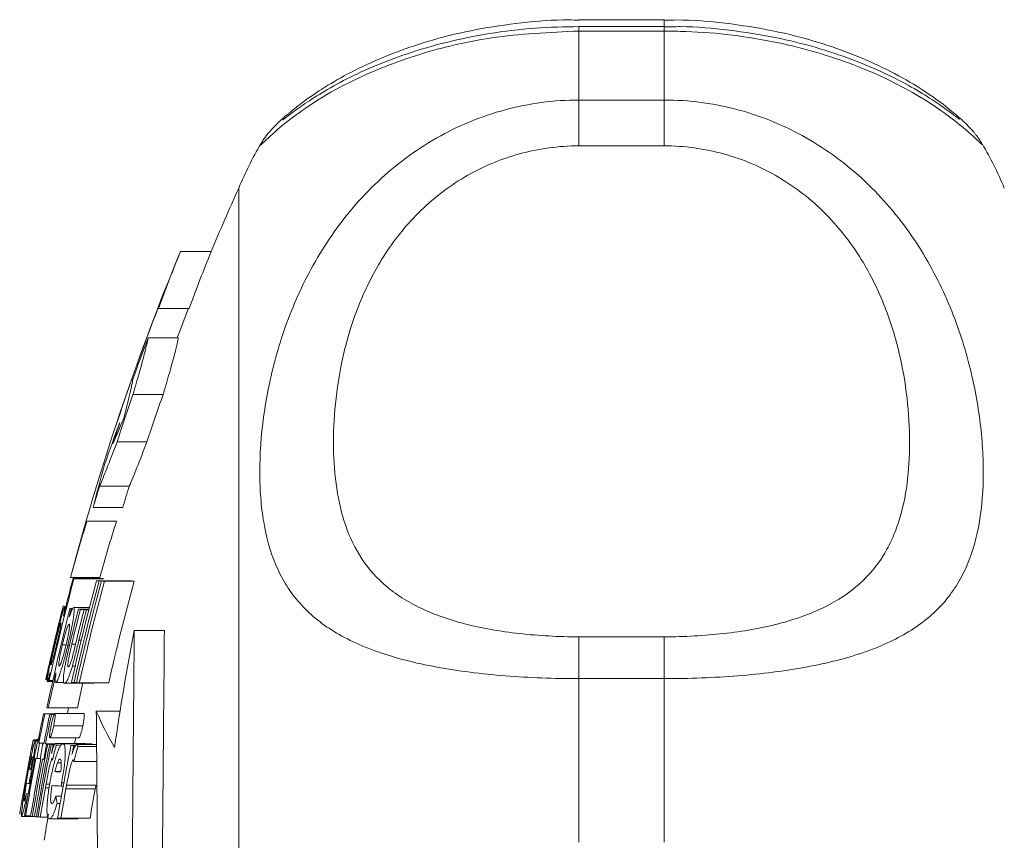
# Model space of a CAD drawing. Header units: millimetres. Extents: x 117 to 735, y -48 to 655.
# Tile 14 of 26: x 118 to 153, y 497 to 526. Entities that reach past the tile are written whole.
import ezdxf

# ---------------------------------------------------------------- set-up
doc = ezdxf.new("R2010")
doc.units = ezdxf.units.MM

msp = doc.modelspace()

# ---------------------------------------------------------------- linework, layer by layer
at = {"color": 7, "linetype": 'Continuous', "lineweight": 15}
for p, q in [((140.634, 526.122), (137.634, 526.122)), ((140.634, 525.889), (137.634, 525.889)), ((137.634, 525.725), (137.634, 523.293)), ((140.634, 525.725), (137.634, 525.725)), ((140.634, 523.293), (140.634, 525.725)), ((137.634, 523.293), (137.634, 521.677)), ((137.634, 523.293), (140.634, 523.293)), ((140.634, 523.293), (140.634, 521.677)), ((126.43, 521.744), (126.434, 521.751)), ((140.634, 521.677), (137.634, 521.677)), ((125.634, 482.863), (125.634, 520.186)), ((123.582, 517.955), (124.666, 517.955)), ((122.81, 515.938), (123.883, 515.938)), ((122.435, 514.908), (123.503, 514.908)), ((121.904, 512.903), (122.966, 512.903)), ((121.343, 511.235), (122.398, 511.235)), ((120.726, 509.67), (121.773, 509.67)), ((120.501, 508.92), (121.545, 508.92)), ((120.283, 508.438), (121.324, 508.438)), ((119.703, 506.455), (120.738, 506.455)), ((119.792, 506.417), (120.828, 506.417)), ((119.823, 506.412), (120.859, 506.412)), ((120.615, 506.341), (121.661, 506.341)), ((120.708, 506.336), (121.755, 506.336)), ((120.792, 506.331), (121.84, 506.331)), ((120.894, 506.326), (121.944, 506.326)), ((119.504, 505.437), (119.538, 505.437)), ((119.812, 505.395), (120.367, 505.395)), ((119.978, 505.334), (120.352, 505.334)), ((120.05, 505.329), (120.35, 505.329)), ((120.179, 505.32), (120.348, 505.32)), ((120.263, 505.315), (120.347, 505.315)), ((121.95, 504.581), (123.012, 504.581)), ((137.634, 504.363), (137.634, 502.888)), ((137.634, 504.363), (140.634, 504.363)), ((140.634, 504.363), (140.634, 502.888)), ((119.162, 504.123), (119.218, 504.123)), ((119.415, 504.085), (119.538, 504.085)), ((119.604, 504.055), (119.664, 504.055)), ((119.767, 503.331), (119.865, 503.331)), ((118.83, 502.864), (118.835, 502.864)), ((137.634, 502.888), (137.634, 497.118)), ((140.634, 502.888), (137.634, 502.888)), ((140.634, 497.118), (140.634, 502.888)), ((118.877, 502.789), (119.071, 502.789)), ((118.95, 502.822), (119.078, 502.822)), ((119.181, 502.747), (119.475, 502.747)), ((119.493, 502.722), (120.525, 502.722)), ((119.827, 502.746), (119.911, 502.746)), ((120.011, 502.736), (121.049, 502.736)), ((118.919, 501.857), (119.945, 501.857)), ((118.751, 501.648), (119.144, 501.648)), ((118.793, 501.642), (119.14, 501.642)), ((118.968, 501.623), (119.126, 501.623)), ((119.029, 501.618), (119.122, 501.618)), ((119.149, 501.654), (120.177, 501.654)), ((120.61, 501.735), (121.447, 501.735)), ((119.107, 501.222), (120.134, 501.222)), ((118.528, 500.753), (118.57, 500.753)), ((118.975, 500.801), (120.001, 500.801)), ((118.381, 500.704), (118.56, 500.704)), ((118.413, 500.73), (118.565, 500.73)), ((118.453, 500.677), (118.555, 500.677)), ((118.524, 500.618), (118.543, 500.618)), ((118.584, 500.61), (118.763, 500.61)), ((118.613, 500.606), (118.762, 500.606)), ((118.73, 500.594), (118.76, 500.594)), ((118.82, 500.586), (119.156, 500.586)), ((118.862, 500.582), (119.153, 500.582)), ((118.895, 500.579), (119.151, 500.579)), ((118.966, 500.574), (119.146, 500.574)), ((119.024, 500.57), (119.142, 500.57)), ((119.173, 500.605), (120.201, 500.605)), ((119.195, 500.54), (119.373, 500.54)), ((119.431, 500.589), (120.462, 500.589)), ((119.717, 500.529), (119.885, 500.529)), ((119.814, 500.524), (119.879, 500.524)), ((119.925, 500.564), (120.62, 500.564)), ((119.961, 500.499), (120.621, 500.499)), ((118.509, 500.068), (118.629, 500.068)), ((118.757, 500.044), (118.791, 500.044)), ((119.237, 499.914), (119.374, 499.914)), ((119.82, 499.969), (120.625, 499.969)), ((118.241, 499.696), (118.298, 499.696)), ((119.145, 499.608), (119.355, 499.608)), ((118.239, 499.185), (118.274, 499.185)), ((118.26, 499.303), (118.295, 499.303)), ((118.839, 499.167), (118.969, 499.167)), ((119.367, 499.097), (119.445, 499.097)), ((119.389, 499.216), (119.467, 499.216)), ((119.563, 499.126), (120.596, 499.126)), ((118.139, 498.828), (118.211, 498.828)), ((119.185, 498.741), (119.381, 498.741)), ((119.541, 499.001), (120.574, 499.001)), ((118.122, 498.574), (118.167, 498.574)), ((119.228, 498.486), (119.336, 498.486)), ((117.975, 498.03), (118.339, 498.03)), ((118.12, 498.052), (118.297, 498.052)), ((118.355, 498.028), (118.431, 498.028)), ((118.5, 498.016), (118.559, 498.016)), ((118.637, 498.007), (118.915, 498.007)), ((118.95, 497.942), (119.976, 497.942)), ((119.36, 497.966), (120.39, 497.966))]:
    msp.add_line(p, q, dxfattribs=at)
at = {"color": 8, "linetype": 'Continuous', "lineweight": 15}
for p, q in [((140.634, 526.122), (140.634, 525.889)), ((137.634, 525.889), (137.634, 525.725)), ((140.634, 525.889), (140.634, 525.725)), ((119.997, 504.24), (120.08, 504.24)), ((119.062, 503.882), (119.067, 503.882)), ((119.748, 504.101), (119.878, 504.101)), ((118.816, 499.042), (118.949, 499.042))]:
    msp.add_line(p, q, dxfattribs=at)
at = {"color": 7, "linetype": 'Continuous', "lineweight": 15, "flags": 128}
for points in [[(123.582, 517.955), (123.48, 517.708), (123.404, 517.523)], [(123.86, 515.948), (123.505, 515.024), (123.461, 514.908)], [(119.794, 506.8), (119.77, 506.708), (119.703, 506.455)], [(119.635, 501.857), (119.623, 501.798), (119.591, 501.648)], [(119.888, 500.801), (119.87, 500.715), (119.844, 500.586)]]:
    msp.add_lwpolyline(points, dxfattribs=at)
at = {"color": 7, "linetype": 'Continuous', "lineweight": 15}
for centre, radius, start, end in [((137.634, 515.186), 13, 149.6534, 157.3801), ((140.634, 515.186), 13, 22.6199, 30.2612), ((207.677, 483.186), 90, 155.72535, 157.27391), ((169.049, 499.385), 49.113, 157.7837, 160.3041), ((169.614, 499.358), 48.643, 157.5226, 160.0715), ((207.677, 483.186), 91, 157.83118, 164.95948), ((207.665, 483.18), 90.984, 158.88989, 161.75265), ((122.831, 516.009), 0.0746, 234.3265, 253.4372), ((207.574, 483.198), 90.853, 159.57196, 160.57814), ((207.647, 483.139), 90.762, 160.85694, 161.96744), ((207.659, 483.136), 89.772, 160.63508, 161.75925), ((166.367, 494.623), 48.138, 158.9407, 160.8255), ((207.937, 483.061), 91.18, 161.54819, 162.04428), ((166.391, 497.628), 47.259, 164.2781, 166.1752), ((207.618, 483.165), 90.845, 163.03658, 163.53047), ((207.302, 483.261), 89.514, 162.84072, 163.34245), ((164.863, 494.33), 46.76, 162.4395, 164.9706), ((165.402, 494.32), 46.284, 162.2406, 164.8001), ((207.659, 483.148), 90.865, 165.16576, 167.49537), ((207.511, 483.191), 90.742, 165.16998, 166.03698), ((207.656, 483.079), 90.096, 165.03688, 167.38757), ((120.023, 507.623), 1.228, 259.1486, 260.6039), ((207.68, 483.067), 90.031, 165.02183, 167.37435), ((207.65, 483.07), 89.919, 165.00758, 167.36315), ((207.669, 483.06), 89.839, 164.99103, 167.34886), ((122.588, 539.199), 32.916, 266.5632, 266.7263), ((122.634, 539.781), 33.501, 266.8486, 267.0236), ((121.062, 507.656), 1.261, 259.2759, 260.7097), ((207.694, 483.054), 88.853, 164.81609, 167.20176), ((123.677, 540.338), 34.056, 266.6053, 266.7649), ((123.716, 540.817), 34.537, 266.8872, 267.059), ((207.689, 483.124), 90.774, 165.81887, 168.08665), ((206.942, 483.369), 90.242, 165.85515, 166.03228), ((119.446, 505.418), 0.0111, 143.5484, 161.0526), ((208.126, 483.008), 91.177, 165.81117, 165.99786), ((120.254, 510.281), 4.952, 263.3616, 263.9352), ((207.6, 483.118), 90.394, 165.77257, 166.46241), ((207.567, 483.12), 90.291, 165.76078, 166.56308), ((207.567, 483.111), 90.166, 165.74096, 166.55818), ((121.185, 520.771), 15.484, 265.5268, 265.795), ((207.676, 483.079), 90.197, 165.72819, 166.43158), ((121.802, 529.641), 24.375, 266.1816, 266.3803), ((207.677, 483.186), 91, 166.01073, 166.40585), ((203.905, 488.648), 83.49, 168.99823, 171.86611), ((207.745, 483.156), 91.059, 166.42659, 167.50971), ((207.694, 483.182), 91.017, 166.85426, 167.51147), ((207.585, 483.197), 90.903, 166.79308, 167.51101), ((118.858, 502.882), 0.0362, 227.4811, 242.6663), ((209.551, 482.731), 92.833, 167.32126, 167.49772), ((207.58, 483.142), 90.615, 167.2843, 168.08108), ((119.15, 504.019), 1.214, 259.0497, 260.5087), ((121.679, 534.818), 32.125, 266.5281, 266.6936), ((122.23, 544.601), 41.924, 266.8274, 266.9658), ((207.611, 483.136), 89.643, 167.36299, 167.94562), ((119.436, 506.677), 4.848, 263.3004, 263.881), ((207.664, 483.138), 90.819, 168.24058, 168.90483), ((207.778, 483.11), 90.894, 168.23568, 168.89939), ((119.162, 504.582), 2.963, 262.0338, 262.8392), ((207.946, 483.057), 90.895, 168.21381, 168.87756), ((207.764, 483.088), 90.649, 168.20495, 168.87052), ((119.845, 511.055), 9.472, 264.6874, 265.0586), ((131.699, 506.548), 12.088, 203.4637, 210.2354), ((197.101, 484.96), 80.276, 168.73682, 169.12258), ((205.383, 483.629), 88.663, 168.92247, 169.12969), ((207.677, 483.186), 91, 168.92565, 169.12397), ((118.38, 500.663), 0.00914, 139.6391, 172.2841), ((207.838, 483.107), 91.015, 168.90723, 169.25244), ((207.68, 483.099), 90.489, 168.86201, 170.50808), ((207.656, 483.099), 90.395, 168.85322, 170.50105), ((207.45, 483.171), 90.532, 168.89637, 169.24343), ((118.863, 502.895), 2.302, 261.5213, 261.9975), ((207.662, 483.093), 90.345, 168.84612, 170.4949), ((119.354, 506.778), 6.216, 262.8833, 263.151), ((207.311, 483.185), 90.275, 168.88135, 169.22941), ((119.99, 513.751), 13.218, 264.5291, 264.6546), ((207.653, 483.107), 90.495, 168.86571, 169.21295), ((119.752, 511.313), 10.768, 265.0327, 265.2547), ((120.058, 515.087), 14.554, 265.4189, 265.6977), ((120.644, 523.248), 22.736, 265.9159, 266.0855), ((208.447, 482.937), 91.078, 168.83976, 169.04153), ((197.561, 481.079), 80.746, 166.05402, 166.44152), ((207.699, 483.045), 89.702, 168.7607, 170.42172), ((123.248, 571.949), 71.507, 267.16998, 267.24721), ((206.417, 483.292), 88.301, 168.74645, 168.95464), ((197.814, 479.476), 80.641, 164.88865, 165.27867), ((207.701, 483.132), 90.857, 169.25122, 170.54463), ((207.679, 483.13), 90.794, 169.24599, 170.54029), ((207.621, 483.122), 90.563, 169.22483, 170.52252), ((118.77, 502.425), 2.371, 261.519, 261.9807), ((118.924, 503.571), 3.527, 262.7743, 263.2457), ((119.388, 507.895), 7.876, 264.4517, 264.662), ((207.665, 483.108), 90.548, 169.21816, 170.51608), ((119.683, 511.215), 11.209, 265.0516, 265.2646), ((118.423, 500.412), 0.739, 255.7496, 260.1034), ((121.252, 535.121), 35.576, 266.6046, 266.9409), ((207.415, 483.229), 90.735, 169.89975, 170.56327), ((208.546, 483.033), 91.883, 169.82396, 169.90302), ((118.372, 500.087), 0.912, 255.9395, 261.6257), ((224.631, 479.982), 108.111, 169.7048, 169.7686), ((207.525, 483.111), 90.128, 169.81898, 170.48712), ((209.138, 483.02), 91.732, 169.86154, 169.94073), ((121.318, 537.359), 38.312, 266.6028, 267.0804), ((227.074, 479.188), 109.532, 169.46462, 169.52765), ((221.441, 480.854), 103.503, 169.83171, 169.9019), ((225.118, 480.163), 106.228, 169.71664, 169.78505), ((135.26, 497.557), 17.169, 175.7524, 176.605), ((136.421, 501.484), 17.453, 189.0436, 189.8919), ((207.828, 483.018), 89.722, 169.73831, 170.40964), ((207.825, 483.018), 88.703, 169.61917, 170.29846), ((118.544, 501.389), 3.363, 262.0477, 262.7521), ((119.167, 507.351), 9.358, 264.6477, 265.0206), ((119.583, 512.339), 14.364, 265.3948, 265.6758), ((119.98, 517.741), 19.781, 265.8772, 266.1044), ((207.677, 483.186), 90, 170.45646, 171.05098), ((122.144, 555.996), 58.096, 267.14271, 267.25334)]:
    msp.add_arc(centre, radius, start, end, dxfattribs=at)
for points, knots in [([(137.635, 526.11), (137.519, 526.113), (136.841, 526.136), (135.604, 526.03), (133.986, 525.798), (132.496, 525.435), (131.145, 524.985), (129.965, 524.477), (128.953, 523.935), (128.151, 523.417), (127.525, 522.937), (127.175, 522.634), (126.923, 522.399), (126.738, 522.194), (126.56, 521.99), (126.452, 521.807), (126.423, 521.758)], [0, 0, 0, 0, 0.018036, 0.105541, 0.192389, 0.280679, 0.367212, 0.457701, 0.550776, 0.648707, 0.742202, 0.844362, 0.914205, 0.960402, 0.989403, 1, 1, 1, 1]), ([(151.859, 521.736), (151.824, 521.795), (151.75, 521.917), (151.657, 522.037), (151.582, 522.13), (151.518, 522.204), (151.334, 522.408), (150.979, 522.747), (150.363, 523.238), (149.569, 523.783), (148.563, 524.351), (147.367, 524.889), (146.028, 525.361), (144.502, 525.756), (142.82, 526.016), (141.507, 526.133), (140.784, 526.111), (140.634, 526.107)], [0, 0, 0, 0, 0.01147, 0.023651, 0.036166, 0.055859, 0.097921, 0.226007, 0.332108, 0.428438, 0.532855, 0.622119, 0.706864, 0.79889, 0.889556, 0.977021, 1, 1, 1, 1]), ([(137.634, 525.883), (137.117, 525.874), (136.04, 525.854), (134.453, 525.653), (132.932, 525.341), (131.546, 524.934), (130.323, 524.464), (129.285, 523.969), (128.422, 523.471), (127.795, 523.051), (127.412, 522.766), (127.205, 522.602), (127.196, 522.594), (127.192, 522.591)], [0, 0, 0, 0, 0.08847, 0.183972, 0.279486, 0.375617, 0.473809, 0.574688, 0.67879, 0.788184, 0.898138, 0.963123, 1, 1, 1, 1]), ([(151.052, 522.613), (151.052, 522.613), (151.052, 522.613), (150.903, 522.728), (150.639, 522.927), (150.101, 523.307), (149.378, 523.751), (148.442, 524.239), (147.301, 524.726), (146.004, 525.159), (144.543, 525.523), (142.937, 525.773), (141.596, 525.895), (140.828, 525.877), (140.634, 525.873)], [0, 0, 0, 0, 0.026284, 0.091816, 0.194631, 0.288826, 0.387109, 0.488562, 0.586351, 0.681065, 0.772388, 0.870598, 0.967334, 1, 1, 1, 1]), ([(137.634, 502.888), (136.749, 502.888), (135.883, 502.92), (134.613, 503.021), (134.194, 503.064), (133.388, 503.166), (132.998, 503.226), (132.245, 503.365), (131.879, 503.445), (131.184, 503.623), (130.856, 503.721), (129.926, 504.047), (129.373, 504.307), (128.437, 504.904), (128.047, 505.242), (127.558, 505.819), (127.411, 506.023), (127.153, 506.449), (127.041, 506.671), (126.746, 507.365), (126.606, 507.868), (126.467, 508.686), (126.433, 508.97), (126.387, 509.56), (126.376, 509.865), (126.376, 510.798), (126.421, 511.448), (126.604, 512.799), (126.743, 513.5), (127.042, 514.585), (127.157, 514.95), (127.416, 515.676), (127.561, 516.038), (127.884, 516.758), (128.063, 517.116), (128.459, 517.825), (128.678, 518.177), (129.385, 519.201), (129.926, 519.84), (130.858, 520.716), (131.191, 520.995), (131.882, 521.507), (132.243, 521.743), (132.994, 522.17), (133.387, 522.362), (134.198, 522.697), (134.611, 522.836), (135.452, 523.062), (135.879, 523.148), (136.749, 523.264), (137.192, 523.293), (137.634, 523.293)], [0, 0, 0, 0, 0.0625, 0.0625, 0.09375, 0.09375, 0.125, 0.125, 0.15625, 0.15625, 0.1875, 0.1875, 0.25, 0.25, 0.3125, 0.3125, 0.34375, 0.34375, 0.375, 0.375, 0.4375, 0.4375, 0.46875, 0.46875, 0.5, 0.5, 0.5625, 0.5625, 0.625, 0.625, 0.65625, 0.65625, 0.6875, 0.6875, 0.71875, 0.71875, 0.75, 0.75, 0.8125, 0.8125, 0.84375, 0.84375, 0.875, 0.875, 0.90625, 0.90625, 0.9375, 0.9375, 0.96875, 0.96875, 1, 1, 1, 1]), ([(140.634, 523.293), (141.52, 523.293), (142.385, 523.178), (143.656, 522.837), (144.075, 522.695), (144.881, 522.362), (145.27, 522.172), (146.024, 521.744), (146.39, 521.505), (147.084, 520.99), (147.412, 520.715), (148.343, 519.84), (148.895, 519.186), (149.831, 517.828), (150.222, 517.121), (150.711, 516.032), (150.857, 515.665), (151.115, 514.939), (151.228, 514.579), (151.523, 513.51), (151.662, 512.811), (151.801, 511.792), (151.836, 511.457), (151.882, 510.798), (151.893, 510.476), (151.892, 509.544), (151.848, 508.963), (151.664, 507.877), (151.525, 507.372), (151.226, 506.667), (151.112, 506.442), (150.853, 506.017), (150.708, 505.816), (150.384, 505.434), (150.205, 505.253), (149.81, 504.912), (149.591, 504.75), (148.884, 504.301), (148.343, 504.046), (147.411, 503.721), (147.078, 503.621), (146.386, 503.444), (146.026, 503.366), (145.274, 503.227), (144.881, 503.166), (144.07, 503.063), (143.657, 503.021), (142.817, 502.955), (142.39, 502.93), (141.52, 502.896), (141.077, 502.888), (140.634, 502.888)], [0, 0, 0, 0, 0.0625, 0.0625, 0.09375, 0.09375, 0.125, 0.125, 0.15625, 0.15625, 0.1875, 0.1875, 0.25, 0.25, 0.3125, 0.3125, 0.34375, 0.34375, 0.375, 0.375, 0.4375, 0.4375, 0.46875, 0.46875, 0.5, 0.5, 0.5625, 0.5625, 0.625, 0.625, 0.65625, 0.65625, 0.6875, 0.6875, 0.71875, 0.71875, 0.75, 0.75, 0.8125, 0.8125, 0.84375, 0.84375, 0.875, 0.875, 0.90625, 0.90625, 0.9375, 0.9375, 0.96875, 0.96875, 1, 1, 1, 1]), ([(137.634, 521.677), (137.276, 521.677), (136.917, 521.652), (136.214, 521.557), (135.869, 521.486), (135.192, 521.299), (134.859, 521.183), (134.208, 520.907), (133.896, 520.749), (133.301, 520.397), (133.017, 520.204), (132.474, 519.783), (132.217, 519.555), (131.504, 518.845), (131.097, 518.33), (130.402, 517.238), (130.122, 516.677), (129.781, 515.833), (129.68, 515.55), (129.501, 514.984), (129.422, 514.7), (129.22, 513.861), (129.127, 513.314), (129.004, 512.249), (128.974, 511.73), (128.974, 510.722), (129.004, 510.232), (129.127, 509.301), (129.221, 508.859), (129.488, 508.019), (129.661, 507.622), (130.121, 506.875), (130.4, 506.536), (130.915, 506.076), (131.102, 505.93), (131.514, 505.656), (131.738, 505.528), (132.215, 505.293), (132.469, 505.185), (133.01, 504.989), (133.299, 504.9), (133.898, 504.745), (134.209, 504.678), (134.854, 504.563), (135.19, 504.514), (136.217, 504.4), (136.917, 504.363), (137.634, 504.363)], [0, 0, 0, 0, 0.03125, 0.03125, 0.0625, 0.0625, 0.09375, 0.09375, 0.125, 0.125, 0.15625, 0.15625, 0.1875, 0.1875, 0.25, 0.25, 0.3125, 0.3125, 0.34375, 0.34375, 0.375, 0.375, 0.4375, 0.4375, 0.5, 0.5, 0.5625, 0.5625, 0.625, 0.625, 0.6875, 0.6875, 0.75, 0.75, 0.78125, 0.78125, 0.8125, 0.8125, 0.84375, 0.84375, 0.875, 0.875, 0.90625, 0.90625, 0.9375, 0.9375, 1, 1, 1, 1]), ([(140.634, 504.363), (140.993, 504.363), (141.352, 504.372), (142.054, 504.41), (142.399, 504.439), (143.077, 504.514), (143.41, 504.562), (144.061, 504.678), (144.372, 504.745), (144.968, 504.9), (145.252, 504.987), (145.795, 505.183), (146.052, 505.292), (146.765, 505.643), (147.171, 505.913), (147.867, 506.533), (148.147, 506.874), (148.488, 507.428), (148.589, 507.62), (148.768, 508.018), (148.846, 508.225), (149.049, 508.86), (149.142, 509.303), (149.265, 510.23), (149.294, 510.714), (149.295, 511.721), (149.265, 512.247), (149.142, 513.317), (149.048, 513.863), (148.781, 514.972), (148.607, 515.536), (148.148, 516.675), (147.868, 517.235), (147.354, 518.044), (147.166, 518.309), (146.755, 518.826), (146.531, 519.078), (146.054, 519.553), (145.8, 519.778), (145.258, 520.199), (144.969, 520.397), (144.37, 520.75), (144.06, 520.907), (143.415, 521.181), (143.078, 521.299), (142.052, 521.581), (141.352, 521.677), (140.634, 521.677)], [0, 0, 0, 0, 0.03125, 0.03125, 0.0625, 0.0625, 0.09375, 0.09375, 0.125, 0.125, 0.15625, 0.15625, 0.1875, 0.1875, 0.25, 0.25, 0.3125, 0.3125, 0.34375, 0.34375, 0.375, 0.375, 0.4375, 0.4375, 0.5, 0.5, 0.5625, 0.5625, 0.625, 0.625, 0.6875, 0.6875, 0.75, 0.75, 0.78125, 0.78125, 0.8125, 0.8125, 0.84375, 0.84375, 0.875, 0.875, 0.90625, 0.90625, 0.9375, 0.9375, 1, 1, 1, 1]), ([(121.904, 512.903), (121.984, 513.178), (122.056, 513.429), (122.185, 513.884), (122.241, 514.09), (122.333, 514.435), (122.369, 514.577), (122.419, 514.795), (122.433, 514.87), (122.435, 514.908)], [0, 0, 0, 0, 0.25, 0.25, 0.5, 0.5, 0.75, 0.75, 1, 1, 1, 1]), ([(123.503, 514.908), (123.501, 514.87), (123.487, 514.796), (123.437, 514.581), (123.4, 514.437), (123.308, 514.091), (123.252, 513.891), (123.121, 513.432), (123.047, 513.178), (122.966, 512.903)], [0, 0, 0, 0, 0.25, 0.25, 0.5, 0.5, 0.75, 0.75, 1, 1, 1, 1]), ([(121.891, 513.408), (121.889, 513.349), (121.86, 513.204), (121.753, 512.745), (121.676, 512.444), (121.579, 512.074)], [0, 0, 0, 0, 0.5, 0.5, 1, 1, 1, 1]), ([(120.726, 509.67), (120.799, 509.843), (120.888, 510.062), (121.043, 510.457), (121.099, 510.601), (121.217, 510.905), (121.279, 511.066), (121.343, 511.235)], [0, 0, 0, 0, 0.5, 0.5, 0.75, 0.75, 1, 1, 1, 1]), ([(122.398, 511.235), (122.267, 510.897), (122.149, 510.595), (121.991, 510.199), (121.942, 510.076), (121.851, 509.855), (121.81, 509.757), (121.773, 509.67)], [0, 0, 0, 0, 0.5, 0.5, 0.75, 0.75, 1, 1, 1, 1]), ([(119.504, 505.437), (119.5, 505.436), (119.496, 505.431), (119.481, 505.397), (119.472, 505.37), (119.438, 505.266), (119.407, 505.159), (119.34, 504.912), (119.302, 504.764), (119.243, 504.53), (119.223, 504.448), (119.183, 504.285), (119.163, 504.202), (119.143, 504.119)], [0, 0, 0, 0, 0.125, 0.125, 0.25, 0.25, 0.5, 0.5, 0.75, 0.75, 0.875, 0.875, 1, 1, 1, 1]), ([(119.448, 505.46), (119.447, 505.459), (119.445, 505.454), (119.437, 505.424), (119.432, 505.403), (119.41, 505.319), (119.389, 505.237), (119.368, 505.151)], [0, 0, 0, 0, 0.25, 0.25, 0.5, 0.5, 1, 1, 1, 1]), ([(119.389, 505.191), (119.398, 505.232), (119.408, 505.272), (119.423, 505.34), (119.43, 505.369), (119.44, 505.414), (119.443, 505.432), (119.448, 505.454), (119.448, 505.458), (119.448, 505.46)], [0, 0, 0, 0, 0.25, 0.25, 0.5, 0.5, 0.75, 0.75, 1, 1, 1, 1]), ([(119.45, 505.087), (119.461, 505.139), (119.471, 505.19), (119.487, 505.277), (119.494, 505.315), (119.503, 505.375), (119.506, 505.398), (119.507, 505.429), (119.506, 505.434), (119.504, 505.437)], [0, 0, 0, 0, 0.25, 0.25, 0.5, 0.5, 0.75, 0.75, 1, 1, 1, 1]), ([(119.604, 504.055), (119.623, 504.138), (119.643, 504.22), (119.679, 504.381), (119.697, 504.461), (119.73, 504.618), (119.745, 504.696), (119.772, 504.842), (119.784, 504.91), (119.805, 505.038), (119.813, 505.097), (119.826, 505.202), (119.83, 505.247), (119.834, 505.321), (119.833, 505.348), (119.826, 505.385), (119.82, 505.392), (119.812, 505.395)], [0, 0, 0, 0, 0.125, 0.125, 0.25, 0.25, 0.375, 0.375, 0.5, 0.5, 0.625, 0.625, 0.75, 0.75, 0.875, 0.875, 1, 1, 1, 1]), ([(119.812, 505.395), (119.805, 505.394), (119.797, 505.389), (119.776, 505.361), (119.764, 505.34), (119.738, 505.284), (119.723, 505.249), (119.692, 505.167), (119.675, 505.119), (119.658, 505.069)], [0, 0, 0, 0, 0.25, 0.25, 0.5, 0.5, 0.75, 0.75, 1, 1, 1, 1]), ([(119.229, 504.527), (119.244, 504.587), (119.258, 504.646), (119.287, 504.765), (119.301, 504.824), (119.329, 504.938), (119.342, 504.993), (119.367, 505.098), (119.378, 505.146), (119.389, 505.191)], [0, 0, 0, 0, 0.25, 0.25, 0.5, 0.5, 0.75, 0.75, 1, 1, 1, 1]), ([(119.302, 504.878), (119.302, 504.876), (119.301, 504.872), (119.294, 504.842), (119.289, 504.819), (119.267, 504.725), (119.246, 504.634), (119.2, 504.445), (119.177, 504.349), (119.132, 504.158), (119.109, 504.062), (119.087, 503.966)], [0, 0, 0, 0, 0.125, 0.125, 0.25, 0.25, 0.5, 0.5, 0.75, 0.75, 1, 1, 1, 1]), ([(119.162, 504.123), (119.173, 504.17), (119.184, 504.217), (119.207, 504.31), (119.218, 504.355), (119.251, 504.488), (119.273, 504.57), (119.311, 504.708), (119.327, 504.765), (119.346, 504.819), (119.351, 504.833), (119.358, 504.849), (119.361, 504.851), (119.363, 504.852)], [0, 0, 0, 0, 0.125, 0.125, 0.25, 0.25, 0.5, 0.5, 0.75, 0.75, 0.875, 0.875, 1, 1, 1, 1]), ([(119.184, 504.397), (119.199, 504.46), (119.214, 504.522), (119.241, 504.637), (119.255, 504.691), (119.277, 504.782), (119.286, 504.82), (119.296, 504.856), (119.298, 504.865), (119.301, 504.875), (119.301, 504.877), (119.302, 504.878)], [0, 0, 0, 0, 0.25, 0.25, 0.5, 0.5, 0.75, 0.75, 0.875, 0.875, 1, 1, 1, 1]), ([(119.363, 504.852), (119.364, 504.851), (119.366, 504.848), (119.366, 504.831), (119.364, 504.818), (119.357, 504.764), (119.346, 504.706), (119.319, 504.568), (119.301, 504.484), (119.271, 504.349), (119.26, 504.302), (119.239, 504.208), (119.227, 504.16), (119.216, 504.113)], [0, 0, 0, 0, 0.125, 0.125, 0.25, 0.25, 0.5, 0.5, 0.75, 0.75, 0.875, 0.875, 1, 1, 1, 1]), ([(119.415, 504.085), (119.427, 504.133), (119.438, 504.181), (119.462, 504.274), (119.473, 504.32), (119.51, 504.455), (119.534, 504.536), (119.579, 504.674), (119.6, 504.729), (119.624, 504.781), (119.632, 504.793), (119.644, 504.81), (119.649, 504.811), (119.654, 504.812)], [0, 0, 0, 0, 0.125, 0.125, 0.25, 0.25, 0.5, 0.5, 0.75, 0.75, 0.875, 0.875, 1, 1, 1, 1]), ([(119.654, 504.812), (119.658, 504.811), (119.662, 504.808), (119.666, 504.791), (119.667, 504.777), (119.667, 504.721), (119.66, 504.663), (119.639, 504.524), (119.624, 504.44), (119.596, 504.306), (119.586, 504.259), (119.565, 504.165), (119.554, 504.118), (119.543, 504.071)], [0, 0, 0, 0, 0.125, 0.125, 0.25, 0.25, 0.5, 0.5, 0.75, 0.75, 0.875, 0.875, 1, 1, 1, 1]), ([(121.597, 464.207), (121.609, 465.61), (121.623, 467.104), (121.643, 469.475), (121.65, 470.288), (121.661, 471.54), (121.665, 471.963), (121.673, 472.82), (121.676, 473.255), (121.695, 475.432), (121.711, 477.21), (121.735, 479.929), (121.743, 480.844), (121.755, 482.231), (121.759, 482.697), (121.767, 483.625), (121.771, 484.088), (121.791, 486.395), (121.807, 488.219), (121.831, 490.924), (121.839, 491.821), (121.854, 493.601), (121.862, 494.471), (121.884, 497.026), (121.898, 498.654), (121.918, 500.981), (121.925, 501.74), (121.938, 503.202), (121.944, 503.906), (121.95, 504.581)], [0, 0, 0, 0, 0.125, 0.125, 0.1875, 0.1875, 0.21875, 0.21875, 0.25, 0.25, 0.375, 0.375, 0.4375, 0.4375, 0.46875, 0.46875, 0.5, 0.5, 0.625, 0.625, 0.6875, 0.6875, 0.75, 0.75, 0.875, 0.875, 0.9375, 0.9375, 1, 1, 1, 1]), ([(123.012, 504.581), (123, 503.23), (122.987, 501.782), (122.967, 499.47), (122.96, 498.676), (122.949, 497.45), (122.945, 497.035), (122.938, 496.193), (122.934, 495.766), (122.915, 493.623), (122.9, 491.866), (122.876, 489.168), (122.868, 488.258), (122.856, 486.876), (122.852, 486.412), (122.843, 485.486), (122.839, 485.023), (122.819, 482.716), (122.803, 480.885), (122.779, 478.16), (122.771, 477.254), (122.755, 475.453), (122.747, 474.57), (122.724, 471.975), (122.709, 470.313), (122.688, 467.925), (122.681, 467.144), (122.668, 465.636), (122.661, 464.908), (122.655, 464.207)], [0, 0, 0, 0, 0.125, 0.125, 0.1875, 0.1875, 0.21875, 0.21875, 0.25, 0.25, 0.375, 0.375, 0.4375, 0.4375, 0.46875, 0.46875, 0.5, 0.5, 0.625, 0.625, 0.6875, 0.6875, 0.75, 0.75, 0.875, 0.875, 0.9375, 0.9375, 1, 1, 1, 1]), ([(119.062, 503.882), (119.082, 503.968), (119.102, 504.054), (119.122, 504.14), (119.132, 504.183), (119.143, 504.226), (119.153, 504.268), (119.163, 504.311), (119.173, 504.354), (119.184, 504.397)], [0, 0, 0, 0, 0.0002644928, 0.0002644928, 0.0002644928, 0.0003970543, 0.0003970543, 0.0003970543, 0.0005303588, 0.0005303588, 0.0005303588, 0.0005303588]), ([(119.717, 504.278), (119.683, 504.137), (119.65, 503.997), (119.585, 503.716), (119.554, 503.574), (119.527, 503.438)], [0, 0, 0, 0, 0.5, 0.5, 1, 1, 1, 1]), ([(119.767, 503.331), (119.808, 503.474), (119.846, 503.625), (119.922, 503.932), (119.959, 504.086), (119.997, 504.24)], [0, 0, 0, 0, 0.5, 0.5, 1, 1, 1, 1]), ([(119.143, 504.119), (119.124, 504.036), (119.105, 503.954), (119.068, 503.793), (119.049, 503.713), (118.997, 503.477), (118.966, 503.332), (118.929, 503.144), (118.917, 503.086), (118.898, 502.983), (118.89, 502.938), (118.879, 502.864), (118.876, 502.837), (118.874, 502.809), (118.874, 502.801), (118.875, 502.792), (118.876, 502.791), (118.877, 502.789)], [0, 0, 0, 0, 0.125, 0.125, 0.25, 0.25, 0.5, 0.5, 0.625, 0.625, 0.75, 0.75, 0.875, 0.875, 0.9375, 0.9375, 1, 1, 1, 1]), ([(119.012, 503.372), (119.011, 503.374), (119.01, 503.377), (119.011, 503.395), (119.012, 503.41), (119.021, 503.468), (119.031, 503.527), (119.052, 503.633), (119.06, 503.67), (119.078, 503.753), (119.087, 503.797), (119.107, 503.887), (119.118, 503.933), (119.139, 504.028), (119.151, 504.076), (119.162, 504.123)], [0, 0, 0, 0, 0.125, 0.125, 0.25, 0.25, 0.5, 0.5, 0.625, 0.625, 0.75, 0.75, 0.875, 0.875, 1, 1, 1, 1]), ([(119.216, 504.113), (119.205, 504.065), (119.193, 504.017), (119.17, 503.923), (119.159, 503.877), (119.125, 503.741), (119.103, 503.657), (119.065, 503.516), (119.048, 503.46), (119.03, 503.405), (119.025, 503.391), (119.017, 503.375), (119.015, 503.373), (119.012, 503.372)], [0, 0, 0, 0, 0.125, 0.125, 0.25, 0.25, 0.5, 0.5, 0.75, 0.75, 0.875, 0.875, 1, 1, 1, 1]), ([(119.181, 502.747), (119.185, 502.748), (119.19, 502.749), (119.199, 502.756), (119.205, 502.763), (119.222, 502.789), (119.236, 502.815), (119.282, 502.921), (119.319, 503.025), (119.396, 503.267), (119.439, 503.412), (119.501, 503.643), (119.522, 503.723), (119.564, 503.888), (119.584, 503.972), (119.604, 504.055)], [0, 0, 0, 0, 0.0625, 0.0625, 0.125, 0.125, 0.25, 0.25, 0.5, 0.5, 0.75, 0.75, 0.875, 0.875, 1, 1, 1, 1]), ([(119.302, 503.332), (119.298, 503.334), (119.294, 503.336), (119.29, 503.353), (119.289, 503.368), (119.29, 503.424), (119.296, 503.481), (119.318, 503.625), (119.333, 503.71), (119.361, 503.847), (119.371, 503.894), (119.393, 503.989), (119.404, 504.037), (119.415, 504.085)], [0, 0, 0, 0, 0.125, 0.125, 0.25, 0.25, 0.5, 0.5, 0.75, 0.75, 0.875, 0.875, 1, 1, 1, 1]), ([(119.543, 504.071), (119.531, 504.023), (119.52, 503.975), (119.496, 503.882), (119.484, 503.836), (119.448, 503.701), (119.424, 503.619), (119.379, 503.48), (119.358, 503.423), (119.333, 503.366), (119.325, 503.353), (119.312, 503.335), (119.307, 503.333), (119.302, 503.332)], [0, 0, 0, 0, 0.125, 0.125, 0.25, 0.25, 0.5, 0.5, 0.75, 0.75, 0.875, 0.875, 1, 1, 1, 1]), ([(119.625, 503.305), (119.619, 503.307), (119.614, 503.31), (119.608, 503.331), (119.606, 503.346), (119.607, 503.414), (119.616, 503.487), (119.638, 503.611), (119.647, 503.656), (119.665, 503.745), (119.675, 503.789), (119.705, 503.923), (119.726, 504.012), (119.748, 504.101)], [0, 0, 0, 0, 0.125, 0.125, 0.25, 0.25, 0.5, 0.5, 0.625, 0.625, 0.75, 0.75, 1, 1, 1, 1]), ([(119.871, 504.071), (119.852, 503.992), (119.833, 503.913), (119.794, 503.755), (119.775, 503.676), (119.754, 503.601)], [0, 0, 0, 0, 0.5, 0.5, 1, 1, 1, 1]), ([(119.754, 503.601), (119.741, 503.556), (119.728, 503.512), (119.702, 503.436), (119.69, 503.402), (119.667, 503.351), (119.656, 503.332), (119.639, 503.309), (119.631, 503.307), (119.625, 503.305)], [0, 0, 0, 0, 0.25, 0.25, 0.5, 0.5, 0.75, 0.75, 1, 1, 1, 1]), ([(119.527, 503.438), (119.517, 503.384), (119.507, 503.33), (119.489, 503.228), (119.482, 503.179), (119.461, 503.039), (119.453, 502.957), (119.448, 502.83), (119.451, 502.788), (119.466, 502.733), (119.479, 502.724), (119.493, 502.722)], [0, 0, 0, 0, 0.125, 0.125, 0.25, 0.25, 0.5, 0.5, 0.75, 0.75, 1, 1, 1, 1]), ([(119.493, 502.722), (119.507, 502.723), (119.522, 502.729), (119.559, 502.772), (119.58, 502.809), (119.628, 502.913), (119.655, 502.983), (119.71, 503.141), (119.739, 503.234), (119.767, 503.331)], [0, 0, 0, 0, 0.25, 0.25, 0.5, 0.5, 0.75, 0.75, 1, 1, 1, 1]), ([(118.868, 502.843), (118.865, 502.84), (118.862, 502.838), (118.866, 502.866), (118.867, 502.87)], [0, 0, 0, 0, 0.892313, 1, 1, 1, 1]), ([(118.877, 502.789), (118.88, 502.791), (118.884, 502.794), (118.896, 502.821), (118.903, 502.841), (118.921, 502.896), (118.932, 502.932), (118.955, 503.013), (118.968, 503.059), (118.981, 503.106)], [0, 0, 0, 0, 0.25, 0.25, 0.5, 0.5, 0.75, 0.75, 1, 1, 1, 1]), ([(119.188, 503.088), (119.181, 503.038), (119.175, 502.989), (119.166, 502.903), (119.163, 502.867), (119.162, 502.807), (119.163, 502.785), (119.17, 502.755), (119.175, 502.75), (119.181, 502.747)], [0, 0, 0, 0, 0.25, 0.25, 0.5, 0.5, 0.75, 0.75, 1, 1, 1, 1]), ([(119.149, 501.654), (119.145, 501.652), (119.142, 501.651), (119.134, 501.642), (119.129, 501.633), (119.114, 501.601), (119.103, 501.569), (119.078, 501.491), (119.065, 501.445), (119.041, 501.346), (119.029, 501.292), (119.018, 501.238)], [0, 0, 0, 0, 0.125, 0.125, 0.25, 0.25, 0.5, 0.5, 0.75, 0.75, 1, 1, 1, 1]), ([(119.107, 501.222), (119.117, 501.276), (119.128, 501.329), (119.144, 501.431), (119.15, 501.478), (119.159, 501.56), (119.161, 501.595), (119.159, 501.63), (119.158, 501.64), (119.154, 501.65), (119.152, 501.652), (119.149, 501.654)], [0, 0, 0, 0, 0.25, 0.25, 0.5, 0.5, 0.75, 0.75, 0.875, 0.875, 1, 1, 1, 1]), ([(120.177, 501.654), (120.18, 501.652), (120.183, 501.65), (120.187, 501.64), (120.188, 501.63), (120.189, 501.595), (120.187, 501.561), (120.179, 501.479), (120.173, 501.432), (120.156, 501.331), (120.145, 501.276), (120.134, 501.222)], [0, 0, 0, 0, 0.125, 0.125, 0.25, 0.25, 0.5, 0.5, 0.75, 0.75, 1, 1, 1, 1]), ([(120.61, 501.735), (120.62, 500.565), (120.631, 499.304), (120.648, 497.281), (120.654, 496.584), (120.663, 495.505), (120.667, 495.14), (120.673, 494.398), (120.676, 494.021), (120.692, 492.129), (120.706, 490.571), (120.727, 488.169), (120.733, 487.358), (120.744, 486.124), (120.748, 485.709), (120.755, 484.88), (120.758, 484.465), (120.776, 482.397), (120.79, 480.749), (120.812, 478.288), (120.819, 477.47), (120.833, 475.836), (120.84, 475.034), (120.86, 472.671), (120.874, 471.153), (120.893, 468.96), (120.899, 468.241), (120.911, 466.848), (120.917, 466.174), (120.922, 465.523)], [0, 0, 0, 0, 0.125, 0.125, 0.1875, 0.1875, 0.21875, 0.21875, 0.25, 0.25, 0.375, 0.375, 0.4375, 0.4375, 0.46875, 0.46875, 0.5, 0.5, 0.625, 0.625, 0.6875, 0.6875, 0.75, 0.75, 0.875, 0.875, 0.9375, 0.9375, 1, 1, 1, 1]), ([(119.018, 501.238), (119.007, 501.183), (118.996, 501.13), (118.98, 501.027), (118.973, 500.978), (118.965, 500.895), (118.963, 500.86), (118.964, 500.825), (118.965, 500.815), (118.969, 500.804), (118.972, 500.803), (118.975, 500.801)], [0, 0, 0, 0, 0.25, 0.25, 0.5, 0.5, 0.75, 0.75, 0.875, 0.875, 1, 1, 1, 1]), ([(118.975, 500.801), (118.982, 500.804), (118.989, 500.81), (119.01, 500.856), (119.021, 500.889), (119.046, 500.967), (119.059, 501.013), (119.083, 501.113), (119.095, 501.167), (119.107, 501.222)], [0, 0, 0, 0, 0.25, 0.25, 0.5, 0.5, 0.75, 0.75, 1, 1, 1, 1]), ([(120.134, 501.222), (120.123, 501.168), (120.111, 501.115), (120.086, 501.015), (120.073, 500.969), (120.049, 500.89), (120.037, 500.856), (120.021, 500.822), (120.016, 500.814), (120.008, 500.804), (120.004, 500.802), (120.001, 500.801)], [0, 0, 0, 0, 0.25, 0.25, 0.5, 0.5, 0.75, 0.75, 0.875, 0.875, 1, 1, 1, 1]), ([(118.503, 500.704), (118.505, 500.711), (118.518, 500.752), (118.523, 500.753), (118.528, 500.753)], [0, 0, 0, 0, 0.148082, 1, 1, 1, 1]), ([(118.453, 500.677), (118.449, 500.676), (118.445, 500.672), (118.432, 500.642), (118.424, 500.619), (118.406, 500.554), (118.395, 500.514), (118.371, 500.416), (118.358, 500.358), (118.317, 500.171), (118.286, 500.022), (118.238, 499.78), (118.222, 499.697), (118.189, 499.525), (118.173, 499.438), (118.158, 499.351)], [0, 0, 0, 0, 0.125, 0.125, 0.25, 0.25, 0.375, 0.375, 0.5, 0.5, 0.75, 0.75, 0.875, 0.875, 1, 1, 1, 1]), ([(118.26, 499.303), (118.276, 499.392), (118.292, 499.481), (118.323, 499.655), (118.337, 499.741), (118.38, 499.994), (118.404, 500.151), (118.432, 500.347), (118.44, 500.405), (118.452, 500.506), (118.456, 500.549), (118.461, 500.615), (118.461, 500.638), (118.459, 500.67), (118.456, 500.674), (118.453, 500.677)], [0, 0, 0, 0, 0.125, 0.125, 0.25, 0.25, 0.5, 0.5, 0.625, 0.625, 0.75, 0.75, 0.875, 0.875, 1, 1, 1, 1]), ([(118.381, 500.704), (118.381, 500.703), (118.379, 500.697), (118.372, 500.665), (118.367, 500.64), (118.355, 500.577), (118.347, 500.538), (118.33, 500.45), (118.32, 500.4), (118.31, 500.35)], [0, 0, 0, 0, 0.25, 0.25, 0.5, 0.5, 0.75, 0.75, 1, 1, 1, 1]), ([(118.371, 500.639), (118.374, 500.657), (118.377, 500.675), (118.381, 500.698), (118.381, 500.702), (118.381, 500.704)], [0, 0, 0, 0, 0.5, 0.5, 1, 1, 1, 1]), ([(119.431, 500.589), (119.417, 500.588), (119.402, 500.584), (119.37, 500.555), (119.353, 500.531), (119.315, 500.466), (119.296, 500.427), (119.256, 500.33), (119.235, 500.273), (119.194, 500.149), (119.173, 500.082), (119.132, 499.937), (119.111, 499.858), (119.072, 499.696), (119.053, 499.612), (119.017, 499.44), (119, 499.351), (118.984, 499.263)], [0, 0, 0, 0, 0.125, 0.125, 0.25, 0.25, 0.375, 0.375, 0.5, 0.5, 0.625, 0.625, 0.75, 0.75, 0.875, 0.875, 1, 1, 1, 1]), ([(119.173, 500.605), (119.164, 500.604), (119.155, 500.598), (119.134, 500.565), (119.122, 500.541), (119.097, 500.477), (119.084, 500.439), (119.057, 500.351), (119.043, 500.301), (119.03, 500.25)], [0, 0, 0, 0, 0.25, 0.25, 0.5, 0.5, 0.75, 0.75, 1, 1, 1, 1]), ([(119.195, 500.54), (119.193, 500.558), (119.191, 500.575), (119.183, 500.598), (119.178, 500.603), (119.173, 500.605)], [0, 0, 0, 0, 0.5, 0.5, 1, 1, 1, 1]), ([(119.389, 499.216), (119.404, 499.304), (119.42, 499.393), (119.448, 499.567), (119.461, 499.653), (119.494, 499.907), (119.508, 500.065), (119.514, 500.262), (119.514, 500.32), (119.509, 500.42), (119.504, 500.463), (119.489, 500.528), (119.48, 500.551), (119.457, 500.582), (119.444, 500.587), (119.431, 500.589)], [0, 0, 0, 0, 0.125, 0.125, 0.25, 0.25, 0.5, 0.5, 0.625, 0.625, 0.75, 0.75, 0.875, 0.875, 1, 1, 1, 1]), ([(119.925, 500.564), (119.913, 500.563), (119.901, 500.557), (119.874, 500.525), (119.859, 500.5), (119.829, 500.437), (119.813, 500.398), (119.782, 500.31), (119.767, 500.26), (119.752, 500.209)], [0, 0, 0, 0, 0.25, 0.25, 0.5, 0.5, 0.75, 0.75, 1, 1, 1, 1]), ([(119.961, 500.499), (119.957, 500.517), (119.952, 500.535), (119.94, 500.558), (119.933, 500.562), (119.925, 500.564)], [0, 0, 0, 0, 0.5, 0.5, 1, 1, 1, 1]), ([(120.201, 500.605), (120.204, 500.604), (120.209, 500.602), (120.213, 500.593), (120.214, 500.589)], [0, 0, 0, 0, 0.555986, 1, 1, 1, 1]), ([(118.109, 499.266), (118.141, 499.442), (118.173, 499.618), (118.213, 499.832), (118.221, 499.874), (118.236, 499.957), (118.244, 499.996), (118.257, 500.069), (118.264, 500.104), (118.271, 500.141), (118.273, 500.151), (118.276, 500.164), (118.277, 500.166), (118.277, 500.167)], [0, 0, 0, 0, 0.5, 0.5, 0.625, 0.625, 0.75, 0.75, 0.875, 0.875, 0.9375, 0.9375, 1, 1, 1, 1]), ([(118.277, 500.167), (118.277, 500.166), (118.277, 500.165), (118.276, 500.161), (118.276, 500.158), (118.275, 500.153), (118.274, 500.148), (118.272, 500.137), (118.269, 500.123), (118.267, 500.109)], [0, 0, 0, 0, 0.0000481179, 0.0000481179, 0.0000481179, 0.0000963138, 0.0000963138, 0.0000963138, 0.000191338, 0.000191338, 0.000191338, 0.000191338]), ([(118.351, 500.138), (118.353, 500.135), (118.355, 500.129), (118.354, 500.089), (118.351, 500.059), (118.342, 499.979), (118.335, 499.93), (118.319, 499.818), (118.308, 499.751), (118.296, 499.684)], [0, 0, 0, 0, 0.25, 0.25, 0.5, 0.5, 0.75, 0.75, 1, 1, 1, 1]), ([(118.307, 500.002), (118.312, 500.024), (118.318, 500.046), (118.327, 500.082), (118.331, 500.095), (118.339, 500.118), (118.342, 500.127), (118.347, 500.136), (118.349, 500.137), (118.351, 500.138)], [0, 0, 0, 0, 0.25, 0.25, 0.5, 0.5, 0.75, 0.75, 1, 1, 1, 1]), ([(118.839, 499.167), (118.87, 499.343), (118.904, 499.52), (118.949, 499.735), (118.958, 499.777), (118.978, 499.859), (118.988, 499.898), (119.008, 499.971), (119.018, 500.005), (119.032, 500.041), (119.037, 500.051), (119.045, 500.065), (119.049, 500.067), (119.052, 500.068)], [0, 0, 0, 0, 0.5, 0.5, 0.625, 0.625, 0.75, 0.75, 0.875, 0.875, 0.9375, 0.9375, 1, 1, 1, 1]), ([(119.052, 500.068), (119.054, 500.067), (119.056, 500.065), (119.057, 500.062), (119.059, 500.059), (119.06, 500.054), (119.061, 500.048), (119.063, 500.037), (119.064, 500.023), (119.065, 500.009)], [0, 0, 0, 0, 0.0000481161, 0.0000481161, 0.0000481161, 0.0000963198, 0.0000963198, 0.0000963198, 0.0001915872, 0.0001915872, 0.0001915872, 0.0001915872]), ([(119.237, 499.914), (119.246, 499.936), (119.255, 499.958), (119.273, 499.993), (119.282, 500.007), (119.298, 500.03), (119.306, 500.039), (119.32, 500.049), (119.327, 500.05), (119.333, 500.051)], [0, 0, 0, 0, 0.25, 0.25, 0.5, 0.5, 0.75, 0.75, 1, 1, 1, 1]), ([(119.333, 500.051), (119.344, 500.047), (119.354, 500.042), (119.368, 500.002), (119.373, 499.972), (119.377, 499.893), (119.377, 499.844), (119.372, 499.76), (119.369, 499.729), (119.362, 499.664), (119.358, 499.63), (119.353, 499.596)], [0, 0, 0, 0, 0.25, 0.25, 0.5, 0.5, 0.75, 0.75, 0.875, 0.875, 1, 1, 1, 1]), ([(118.241, 499.696), (118.253, 499.753), (118.265, 499.81), (118.282, 499.889), (118.287, 499.915), (118.297, 499.962), (118.302, 499.982), (118.307, 500.002)], [0, 0, 0, 0, 0.5, 0.5, 0.75, 0.75, 1, 1, 1, 1]), ([(119.145, 499.608), (119.16, 499.666), (119.175, 499.723), (119.198, 499.802), (119.206, 499.827), (119.222, 499.874), (119.229, 499.894), (119.237, 499.914)], [0, 0, 0, 0, 0.5, 0.5, 0.75, 0.75, 1, 1, 1, 1]), ([(119.563, 499.126), (119.596, 499.303), (119.629, 499.481), (119.677, 499.696), (119.687, 499.738), (119.708, 499.82), (119.72, 499.859), (119.742, 499.931), (119.754, 499.965), (119.771, 500.001), (119.777, 500.011), (119.788, 500.024), (119.792, 500.026), (119.797, 500.027)], [0, 0, 0, 0, 0.5, 0.5, 0.625, 0.625, 0.75, 0.75, 0.875, 0.875, 0.9375, 0.9375, 1, 1, 1, 1]), ([(119.797, 500.027), (119.799, 500.026), (119.802, 500.025), (119.804, 500.021), (119.807, 500.018), (119.809, 500.013), (119.811, 500.008), (119.812, 500.002), (119.814, 499.996), (119.815, 499.989), (119.817, 499.983), (119.818, 499.976), (119.82, 499.969)], [0, 0, 0, 0, 0.0000481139, 0.0000481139, 0.0000481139, 0.0000963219, 0.0000963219, 0.0000963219, 0.0001442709, 0.0001442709, 0.0001442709, 0.0001923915, 0.0001923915, 0.0001923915, 0.0001923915]), ([(118.158, 499.351), (118.142, 499.264), (118.127, 499.178), (118.097, 499.008), (118.083, 498.924), (118.056, 498.76), (118.044, 498.683), (118.022, 498.537), (118.012, 498.469), (117.986, 498.282), (117.974, 498.183), (117.967, 498.09), (117.967, 498.067), (117.969, 498.037), (117.971, 498.032), (117.975, 498.03)], [0, 0, 0, 0, 0.125, 0.125, 0.25, 0.25, 0.375, 0.375, 0.5, 0.5, 0.75, 0.75, 0.875, 0.875, 1, 1, 1, 1]), ([(118.066, 498.568), (118.063, 498.571), (118.061, 498.581), (118.064, 498.639), (118.069, 498.684), (118.085, 498.803), (118.096, 498.875), (118.121, 499.032), (118.135, 499.116), (118.15, 499.202)], [0, 0, 0, 0, 0.25, 0.25, 0.5, 0.5, 0.75, 0.75, 1, 1, 1, 1]), ([(118.984, 499.263), (118.968, 499.177), (118.953, 499.09), (118.927, 498.92), (118.915, 498.835), (118.895, 498.672), (118.887, 498.594), (118.876, 498.448), (118.872, 498.379), (118.867, 498.192), (118.873, 498.093), (118.894, 498.001), (118.903, 497.978), (118.925, 497.949), (118.937, 497.944), (118.95, 497.942)], [0, 0, 0, 0, 0.125, 0.125, 0.25, 0.25, 0.375, 0.375, 0.5, 0.5, 0.75, 0.75, 0.875, 0.875, 1, 1, 1, 1]), ([(119.043, 498.48), (119.03, 498.483), (119.019, 498.492), (119.004, 498.55), (119, 498.594), (119.001, 498.713), (119.005, 498.785), (119.022, 498.943), (119.034, 499.028), (119.048, 499.115)], [0, 0, 0, 0, 0.25, 0.25, 0.5, 0.5, 0.75, 0.75, 1, 1, 1, 1]), ([(118.139, 498.828), (118.13, 498.789), (118.121, 498.75), (118.105, 498.684), (118.098, 498.656), (118.086, 498.611), (118.08, 498.594), (118.072, 498.572), (118.069, 498.569), (118.066, 498.568)], [0, 0, 0, 0, 0.25, 0.25, 0.5, 0.5, 0.75, 0.75, 1, 1, 1, 1]), ([(119.185, 498.741), (119.172, 498.701), (119.158, 498.663), (119.132, 498.598), (119.12, 498.57), (119.095, 498.524), (119.084, 498.507), (119.062, 498.485), (119.053, 498.481), (119.043, 498.48)], [0, 0, 0, 0, 0.25, 0.25, 0.5, 0.5, 0.75, 0.75, 1, 1, 1, 1]), ([(117.975, 498.03), (117.979, 498.03), (117.985, 498.036), (118.001, 498.074), (118.012, 498.106), (118.037, 498.198), (118.052, 498.257), (118.085, 498.402), (118.103, 498.485), (118.122, 498.574)], [0, 0, 0, 0, 0.25, 0.25, 0.5, 0.5, 0.75, 0.75, 1, 1, 1, 1]), ([(118.95, 497.942), (118.968, 497.942), (118.986, 497.949), (119.027, 497.987), (119.05, 498.018), (119.098, 498.11), (119.123, 498.17), (119.175, 498.314), (119.201, 498.397), (119.228, 498.486)], [0, 0, 0, 0, 0.25, 0.25, 0.5, 0.5, 0.75, 0.75, 1, 1, 1, 1])]:
    msp.add_open_spline(points, degree=3, knots=knots, dxfattribs=at)
at = {"color": 8, "linetype": 'Continuous', "lineweight": 15}
for points, knots in [([(137.634, 525.725), (136.587, 525.676), (134.517, 525.58), (131.757, 524.881), (129.769, 524.068), (128.415, 523.307), (127.393, 522.595), (126.686, 521.981), (126.352, 521.644), (126.411, 521.721), (126.43, 521.744)], [0, 0, 0, 0, 0.147021, 0.290572, 0.43208, 0.533147, 0.637235, 0.782196, 0.932909, 1, 1, 1, 1]), ([(151.853, 521.729), (151.856, 521.72), (151.862, 521.697), (151.412, 522.141), (150.647, 522.761), (149.479, 523.554), (147.552, 524.53), (144.655, 525.396), (142.252, 525.705), (140.891, 525.722), (140.634, 525.725)], [0, 0, 0, 0, 0.115952, 0.273342, 0.376408, 0.481912, 0.657537, 0.80806, 0.963713, 1, 1, 1, 1])]:
    msp.add_open_spline(points, degree=3, knots=knots, dxfattribs=at)
at = {"color": 7, "linetype": 'Continuous', "lineweight": 15}
for points in [[(121.579, 512.074), (121.424, 511.698), (121.297, 511.394), (121.198, 511.17)], [(118.401, 500.705), (118.406, 500.722), (118.41, 500.727), (118.413, 500.73)]]:
    msp.add_open_spline(points, degree=3, dxfattribs=at)

doc.saveas('drawing.dxf')
